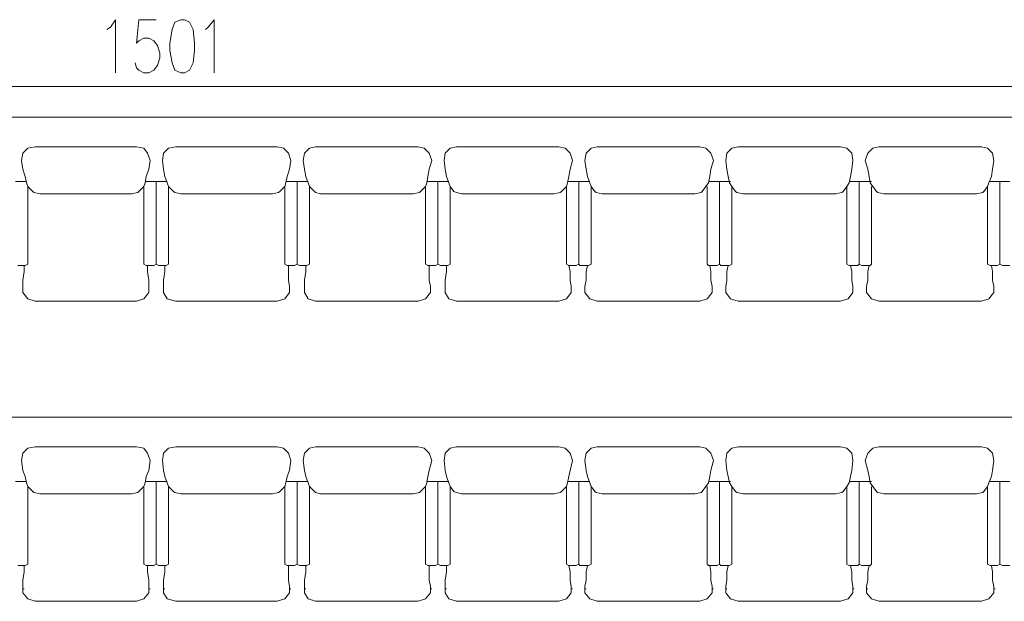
# Model space of a CAD drawing. Header units: inches. Extents: x -1441 to 3871, y -4351 to 2413.
# Tile 100 of 256: x 523 to 861, y -289 to -90. Entities that reach past the tile are written whole.
import ezdxf

# ---------------------------------------------------------------- set-up
doc = ezdxf.new("R2010")
doc.units = ezdxf.units.IN
doc.header["$MEASUREMENT"] = 0
doc.layers.add('at_Entity', color=7, linetype='Continuous')

msp = doc.modelspace()

# ---------------------------------------------------------------- linework, layer by layer
at = {"layer": 'at_Entity', "color": 7, "lineweight": 15}
for p, q in [((554.56748, -92.64181), (556.26099, -90.09917)), ((556.26099, -90.09917), (556.26099, -108.30316)), ((564.30395, -90.09917), (563.45481, -98.14213)), ((570.22883, -90.09917), (564.30395, -90.09917)), ((576.57828, -90.94354), (575.73392, -93.48618)), ((578.69636, -90.09917), (576.57828, -90.94354)), ((579.96529, -90.09917), (578.69636, -90.09917)), ((581.6588, -90.94354), (579.96529, -90.09917)), ((582.92774, -93.48618), (581.6588, -90.94354)), ((588.00825, -92.64181), (590.12633, -90.09917)), ((590.12633, -90.09917), (590.12633, -108.30316)), ((553.29854, -93.48618), (554.56748, -92.64181)), ((575.73392, -93.48618), (574.88478, -98.14213)), ((583.35231, -98.14213), (582.92774, -93.48618)), ((587.15912, -93.48618), (588.00825, -92.64181)), ((563.45481, -98.14213), (564.30395, -97.29776)), ((564.30395, -97.29776), (565.99745, -96.44862)), ((565.99745, -96.44862), (567.69096, -96.44862)), ((567.69096, -96.44862), (569.37969, -97.29776)), ((569.37969, -97.29776), (570.6534, -98.9865)), ((570.6534, -98.9865), (571.49777, -101.52914)), ((574.88478, -98.14213), (574.88478, -100.68)), ((574.88478, -100.68), (575.73392, -104.91615)), ((582.92774, -104.91615), (583.35231, -100.68)), ((583.35231, -100.68), (583.35231, -98.14213)), ((571.49777, -103.22265), (570.6534, -105.76052)), ((571.49777, -101.52914), (571.49777, -103.22265)), ((563.45481, -106.60966), (563.03501, -104.91615)), ((564.30395, -107.45402), (563.45481, -106.60966)), ((565.99745, -108.30316), (564.30395, -107.45402)), ((569.37969, -107.45402), (567.69096, -108.30316)), ((570.6534, -105.76052), (569.37969, -107.45402)), ((575.73392, -104.91615), (576.57828, -107.45402)), ((576.57828, -107.45402), (578.69636, -108.30316)), ((579.96529, -108.30316), (581.6588, -107.45402)), ((581.6588, -107.45402), (582.92774, -104.91615)), ((567.69096, -108.30316), (565.99745, -108.30316)), ((578.69636, -108.30316), (579.96529, -108.30316)), ((1316.48759, -112.95911), (-173.06748, -112.95911)), ((85.13726, -123.53994), (1055.3204, -123.53994)), ((526.20722, -134.12077), (524.51372, -135.81428)), ((528.7451, -133.70098), (526.20722, -134.12077)), ((563.45481, -133.70098), (528.7451, -133.70098)), ((565.99745, -134.12077), (563.45481, -133.70098)), ((567.26639, -135.81428), (565.99745, -134.12077)), ((574.46021, -134.12077), (572.77147, -135.81428)), ((577.00285, -133.70098), (574.46021, -134.12077)), ((611.71256, -133.70098), (577.00285, -133.70098)), ((613.82587, -134.12077), (611.71256, -133.70098)), ((615.51937, -135.81428), (613.82587, -134.12077)), ((622.71796, -134.12077), (621.02446, -135.81428)), ((624.83127, -133.70098), (622.71796, -134.12077)), ((659.96555, -133.70098), (624.83127, -133.70098)), ((662.08362, -134.12077), (659.96555, -133.70098)), ((663.77713, -135.81428), (662.08362, -134.12077)), ((670.97095, -134.12077), (669.27744, -135.81428)), ((673.08902, -133.70098), (670.97095, -134.12077)), ((708.21853, -133.70098), (673.08902, -133.70098)), ((710.3366, -134.12077), (708.21853, -133.70098)), ((712.03011, -135.81428), (710.3366, -134.12077)), ((719.22393, -134.12077), (717.5352, -135.81428)), ((721.34201, -133.70098), (719.22393, -134.12077)), ((756.47628, -133.70098), (721.34201, -133.70098)), ((758.59436, -134.12077), (756.47628, -133.70098)), ((760.28309, -135.81428), (758.59436, -134.12077)), ((767.48169, -134.12077), (765.78818, -135.81428)), ((769.59976, -133.70098), (767.48169, -134.12077)), ((804.72927, -133.70098), (769.59976, -133.70098)), ((806.84734, -134.12077), (804.72927, -133.70098)), ((808.54085, -135.81428), (806.84734, -134.12077)), ((815.73467, -134.12077), (814.04593, -135.81428)), ((817.85274, -133.70098), (815.73467, -134.12077)), ((852.98702, -133.70098), (817.85274, -133.70098)), ((855.1051, -134.12077), (852.98702, -133.70098)), ((856.79383, -135.81428), (855.1051, -134.12077)), ((524.51372, -135.81428), (524.08915, -138.35215)), ((568.11076, -138.35215), (567.26639, -135.81428)), ((572.77147, -135.81428), (572.3469, -138.35215)), ((616.36851, -138.35215), (615.51937, -135.81428)), ((621.02446, -135.81428), (620.59989, -138.35215)), ((664.62149, -138.35215), (663.77713, -135.81428)), ((669.27744, -135.81428), (668.85287, -138.35215)), ((712.87925, -138.35215), (712.03011, -135.81428)), ((717.5352, -135.81428), (717.11063, -138.35215)), ((761.13223, -138.35215), (760.28309, -135.81428)), ((765.78818, -135.81428), (765.36361, -138.35215)), ((808.96542, -138.35215), (808.54085, -135.81428)), ((814.04593, -135.81428), (813.1968, -138.35215)), ((857.2184, -138.35215), (856.79383, -135.81428)), ((524.08915, -138.35215), (524.51372, -141.3146)), ((524.51372, -141.3146), (525.35809, -143.85724)), ((567.69096, -141.3146), (566.84182, -143.85724)), ((568.11076, -138.35215), (567.69096, -141.3146)), ((572.3469, -138.35215), (572.77147, -141.3146)), ((572.77147, -141.3146), (573.19127, -143.85724)), ((615.94394, -141.3146), (615.09957, -143.85724)), ((616.36851, -138.35215), (615.94394, -141.3146)), ((620.59989, -138.35215), (621.02446, -141.3146)), ((621.02446, -141.3146), (621.44903, -143.85724)), ((663.77713, -141.3146), (663.35256, -143.85724)), ((664.62149, -138.35215), (663.77713, -141.3146)), ((668.85287, -138.35215), (669.27744, -141.3146)), ((669.27744, -141.3146), (669.70201, -143.85724)), ((712.03011, -141.3146), (711.61031, -143.85724)), ((712.87925, -138.35215), (712.03011, -141.3146)), ((717.11063, -138.35215), (717.5352, -141.3146)), ((717.5352, -141.3146), (717.95499, -143.85724)), ((760.28309, -141.3146), (759.8633, -143.85724)), ((761.13223, -138.35215), (760.28309, -141.3146)), ((765.36361, -138.35215), (765.78818, -141.3146)), ((765.78818, -141.3146), (766.21275, -143.85724)), ((808.54085, -141.3146), (808.11628, -143.85724)), ((808.96542, -138.35215), (808.54085, -141.3146)), ((813.1968, -138.35215), (814.04593, -141.3146)), ((814.04593, -141.3146), (814.46573, -143.85724)), ((856.79383, -141.3146), (856.37403, -143.85724)), ((857.2184, -138.35215), (856.79383, -141.3146)), ((525.78266, -145.97531), (525.35809, -143.85724)), ((566.84182, -143.85724), (566.41725, -145.97531)), ((574.04041, -145.97531), (573.19127, -143.85724)), ((615.09957, -143.85724), (614.675, -145.97531)), ((622.29339, -145.97531), (621.44903, -143.85724)), ((663.35256, -143.85724), (662.92799, -145.97531)), ((670.54638, -145.97531), (669.70201, -143.85724)), ((711.61031, -143.85724), (711.18574, -145.97531)), ((718.80413, -145.97531), (717.95499, -143.85724)), ((759.8633, -143.85724), (759.43873, -145.97531)), ((766.63732, -145.97531), (766.21275, -143.85724)), ((808.11628, -143.85724), (807.69171, -145.97531)), ((814.8903, -145.97531), (814.46573, -143.85724)), ((856.37403, -143.85724), (855.5249, -145.97531)), ((521.97585, -145.55075), (525.35809, -145.55075)), ((525.35809, -145.55075), (525.78266, -145.55075)), ((525.78266, -145.97531), (526.20722, -147.24425)), ((527.90073, -148.93776), (526.20722, -147.24425)), ((526.20722, -173.911), (526.20722, -147.24425)), ((565.99745, -147.24425), (564.30395, -148.93776)), ((566.41725, -145.97531), (565.99745, -147.24425)), ((565.99745, -173.911), (565.99745, -147.24425)), ((566.41725, -145.55075), (566.84182, -145.55075)), ((566.84182, -145.55075), (569.37969, -145.55075)), ((569.37969, -145.55075), (570.22883, -145.55075)), ((570.22883, -173.911), (570.22883, -145.55075)), ((570.22883, -145.55075), (573.61584, -145.55075)), ((570.22883, -173.911), (570.22883, -145.55075)), ((573.61584, -145.55075), (574.04041, -145.55075)), ((574.04041, -145.97531), (574.46021, -147.24425)), ((576.15371, -148.93776), (574.46021, -147.24425)), ((574.46021, -173.911), (574.46021, -147.24425)), ((614.25044, -147.24425), (612.55693, -148.93776)), ((614.675, -145.97531), (614.25044, -147.24425)), ((614.25044, -173.911), (614.25044, -147.24425)), ((614.675, -145.55075), (615.09957, -145.55075)), ((615.09957, -145.55075), (617.63745, -145.55075)), ((617.63745, -145.55075), (618.48181, -145.55075)), ((618.48181, -173.911), (618.48181, -145.55075)), ((618.48181, -145.55075), (621.86883, -145.55075)), ((618.48181, -173.911), (618.48181, -145.55075)), ((621.86883, -145.55075), (622.29339, -145.55075)), ((622.29339, -145.97531), (622.71796, -147.24425)), ((624.41147, -148.93776), (622.71796, -147.24425)), ((622.71796, -173.911), (622.71796, -147.24425)), ((662.50819, -147.24425), (660.80991, -148.93776)), ((662.92799, -145.97531), (662.50819, -147.24425)), ((662.50819, -173.911), (662.50819, -147.24425)), ((662.92799, -145.55075), (663.35256, -145.55075)), ((663.35256, -145.55075), (665.89043, -145.55075)), ((665.89043, -145.55075), (666.73957, -145.55075)), ((666.73957, -173.911), (666.73957, -145.55075)), ((666.73957, -145.55075), (670.12658, -145.55075)), ((666.73957, -173.911), (666.73957, -145.55075)), ((670.12658, -145.55075), (670.54638, -145.55075)), ((670.54638, -145.97531), (670.97095, -147.24425)), ((672.23988, -148.93776), (670.97095, -147.24425)), ((670.97095, -173.911), (670.97095, -147.24425)), ((710.76117, -147.24425), (709.06767, -148.93776)), ((711.18574, -145.97531), (710.76117, -147.24425)), ((710.76117, -173.911), (710.76117, -147.24425)), ((711.18574, -145.55075), (711.61031, -145.55075)), ((711.61031, -145.55075), (714.14818, -145.55075)), ((714.14818, -145.55075), (714.99255, -145.55075)), ((714.99255, -173.911), (714.99255, -145.55075)), ((714.99255, -145.55075), (718.37956, -145.55075)), ((714.99255, -173.911), (714.99255, -145.55075)), ((718.37956, -145.55075), (718.80413, -145.55075)), ((718.80413, -145.97531), (719.22393, -147.24425)), ((720.49764, -148.93776), (719.22393, -147.24425)), ((719.22393, -173.911), (719.22393, -147.24425)), ((758.59436, -147.24425), (757.32065, -148.93776)), ((759.43873, -145.97531), (758.59436, -147.24425)), ((759.01416, -173.911), (759.01416, -147.24425)), ((759.43873, -145.55075), (762.40117, -145.55075)), ((759.43873, -145.55075), (759.8633, -145.55075)), ((762.40117, -145.55075), (763.25031, -145.55075)), ((763.25031, -173.911), (763.25031, -145.55075)), ((763.25031, -145.55075), (766.63732, -145.55075)), ((763.25031, -173.911), (763.25031, -145.55075)), ((766.63732, -145.55075), (767.05712, -145.55075)), ((766.63732, -145.97531), (767.48169, -147.24425)), ((768.75062, -148.93776), (767.48169, -147.24425)), ((767.48169, -173.911), (767.48169, -147.24425)), ((806.84734, -147.24425), (805.57841, -148.93776)), ((807.69171, -145.97531), (806.84734, -147.24425)), ((806.84734, -173.911), (806.84734, -147.24425)), ((807.69171, -145.55075), (810.65415, -145.55075)), ((807.69171, -145.55075), (808.11628, -145.55075)), ((810.65415, -145.55075), (811.07872, -145.55075)), ((811.07872, -173.911), (811.07872, -145.55075)), ((811.07872, -145.55075), (814.8903, -145.55075)), ((811.07872, -173.911), (811.07872, -145.55075)), ((814.8903, -145.55075), (815.31487, -145.55075)), ((814.8903, -145.97531), (815.73467, -147.24425)), ((815.31487, -173.911), (815.31487, -147.24425)), ((817.00838, -148.93776), (815.73467, -147.24425)), ((855.1051, -147.24425), (853.83139, -148.93776)), ((855.5249, -145.97531), (855.1051, -147.24425)), ((855.1051, -173.911), (855.1051, -147.24425)), ((855.94947, -145.55075), (858.48734, -145.55075)), ((855.94947, -145.55075), (856.37403, -145.55075)), ((858.48734, -145.55075), (859.33648, -145.55075)), ((859.33648, -173.911), (859.33648, -145.55075)), ((859.33648, -145.55075), (862.71872, -145.55075)), ((859.33648, -173.911), (859.33648, -145.55075)), ((527.90073, -148.93776), (528.32053, -149.35756)), ((530.4386, -149.78212), (528.32053, -149.35756)), ((561.76607, -149.78212), (530.4386, -149.78212)), ((563.87938, -149.35756), (561.76607, -149.78212)), ((564.30395, -148.93776), (563.87938, -149.35756)), ((576.15371, -148.93776), (576.57828, -149.35756)), ((578.69636, -149.78212), (576.57828, -149.35756)), ((610.01906, -149.78212), (578.69636, -149.78212)), ((612.13713, -149.35756), (610.01906, -149.78212)), ((612.55693, -148.93776), (612.13713, -149.35756)), ((624.41147, -148.93776), (624.83127, -149.35756)), ((626.52477, -149.78212), (624.83127, -149.35756)), ((658.27204, -149.78212), (626.52477, -149.78212)), ((660.39012, -149.35756), (658.27204, -149.78212)), ((660.80991, -148.93776), (660.39012, -149.35756)), ((672.23988, -148.93776), (673.08902, -149.35756)), ((674.78253, -149.78212), (673.08902, -149.35756)), ((706.52979, -149.78212), (674.78253, -149.78212)), ((708.6431, -149.35756), (706.52979, -149.78212)), ((709.06767, -148.93776), (708.6431, -149.35756)), ((720.49764, -148.93776), (720.91744, -149.35756)), ((723.03551, -149.78212), (720.91744, -149.35756)), ((754.78278, -149.78212), (723.03551, -149.78212)), ((756.90085, -149.35756), (754.78278, -149.78212)), ((757.32065, -148.93776), (756.90085, -149.35756)), ((768.75062, -148.93776), (769.17519, -149.35756)), ((771.2885, -149.78212), (769.17519, -149.35756)), ((803.04053, -149.78212), (771.2885, -149.78212)), ((805.15384, -149.35756), (803.04053, -149.78212)), ((805.57841, -148.93776), (805.15384, -149.35756)), ((817.00838, -148.93776), (817.42818, -149.35756)), ((819.54625, -149.78212), (817.42818, -149.35756)), ((851.29352, -149.78212), (819.54625, -149.78212)), ((853.41159, -149.35756), (851.29352, -149.78212)), ((853.83139, -148.93776), (853.41159, -149.35756)), ((522.82021, -174.33557), (525.35809, -174.33557)), ((524.93829, -176.44887), (524.93829, -174.33557)), ((525.35809, -174.33557), (526.20722, -173.911)), ((565.99745, -173.911), (566.84182, -174.33557)), ((566.84182, -174.33557), (569.37969, -174.33557)), ((567.26639, -176.44887), (567.26639, -174.33557)), ((569.37969, -174.33557), (570.22883, -173.911)), ((570.22883, -173.911), (571.07797, -174.33557)), ((571.07797, -174.33557), (573.61584, -174.33557)), ((573.19127, -176.44887), (573.19127, -174.33557)), ((573.61584, -174.33557), (574.46021, -173.911)), ((614.25044, -173.911), (615.09957, -174.33557)), ((615.09957, -174.33557), (617.63745, -174.33557)), ((615.51937, -179.41132), (615.51937, -174.33557)), ((617.63745, -174.33557), (618.48181, -173.911)), ((618.48181, -173.911), (619.33095, -174.33557)), ((619.33095, -174.33557), (621.86883, -174.33557)), ((621.44903, -176.44887), (621.44903, -174.33557)), ((621.86883, -174.33557), (622.71796, -173.911)), ((662.50819, -173.911), (663.35256, -174.33557)), ((663.35256, -174.33557), (665.89043, -174.33557)), ((663.77713, -179.41132), (663.77713, -174.33557)), ((665.89043, -174.33557), (666.73957, -173.911)), ((666.73957, -173.911), (667.58394, -174.33557)), ((667.58394, -174.33557), (670.12658, -174.33557)), ((669.70201, -176.44887), (669.70201, -174.33557)), ((670.12658, -174.33557), (670.97095, -173.911)), ((710.76117, -173.911), (711.61031, -174.33557)), ((712.03011, -176.44887), (711.61031, -174.33557)), ((711.61031, -174.33557), (714.14818, -174.33557)), ((714.14818, -174.33557), (714.99255, -173.911)), ((714.99255, -173.911), (715.41712, -174.33557)), ((715.41712, -174.33557), (718.37956, -174.33557)), ((717.5352, -176.44887), (717.95499, -174.33557)), ((718.37956, -174.33557), (719.22393, -173.911)), ((759.01416, -173.911), (759.43873, -174.33557)), ((759.43873, -174.33557), (762.40117, -174.33557)), ((760.28309, -176.44887), (759.8633, -174.33557)), ((762.40117, -174.33557), (763.25031, -173.911)), ((763.25031, -173.911), (763.67011, -174.33557)), ((763.67011, -174.33557), (766.63732, -174.33557)), ((765.78818, -176.44887), (766.21275, -174.33557)), ((766.63732, -174.33557), (767.48169, -173.911)), ((806.84734, -173.911), (807.69171, -174.33557)), ((807.69171, -174.33557), (810.65415, -174.33557)), ((808.54085, -176.44887), (808.11628, -174.33557)), ((810.65415, -174.33557), (811.07872, -173.911)), ((811.07872, -173.911), (811.92786, -174.33557)), ((811.92786, -174.33557), (814.8903, -174.33557)), ((814.04593, -176.44887), (814.46573, -174.33557)), ((814.8903, -174.33557), (815.31487, -173.911)), ((855.1051, -173.911), (855.94947, -174.33557)), ((855.94947, -174.33557), (858.48734, -174.33557)), ((856.79383, -176.44887), (856.37403, -174.33557)), ((858.48734, -174.33557), (859.33648, -173.911)), ((859.33648, -173.911), (860.18084, -174.33557)), ((860.18084, -174.33557), (862.71872, -174.33557)), ((524.51372, -179.41132), (524.93829, -176.44887)), ((567.69096, -179.41132), (567.26639, -176.44887)), ((572.77147, -179.41132), (573.19127, -176.44887)), ((621.02446, -179.41132), (621.44903, -176.44887)), ((669.27744, -179.41132), (669.70201, -176.44887)), ((712.03011, -179.41132), (712.03011, -176.44887)), ((717.5352, -179.41132), (717.5352, -176.44887)), ((760.28309, -179.41132), (760.28309, -176.44887)), ((765.78818, -179.41132), (765.78818, -176.44887)), ((808.54085, -179.41132), (808.54085, -176.44887)), ((814.04593, -179.41132), (814.04593, -176.44887)), ((856.79383, -179.41132), (856.79383, -176.44887)), ((524.51372, -181.52939), (524.51372, -179.41132)), ((524.51372, -182.79833), (524.51372, -181.52939)), ((524.51372, -181.95396), (524.51372, -182.37376)), ((567.69096, -181.52939), (567.69096, -179.41132)), ((567.69096, -182.79833), (567.69096, -181.52939)), ((567.69096, -181.95396), (567.69096, -182.37376)), ((572.77147, -181.52939), (572.77147, -179.41132)), ((572.77147, -182.79833), (572.77147, -181.52939)), ((572.77147, -181.95396), (572.77147, -182.37376)), ((615.94394, -181.52939), (615.51937, -179.41132)), ((615.94394, -182.79833), (615.94394, -181.52939)), ((615.94394, -181.95396), (615.94394, -182.37376)), ((621.02446, -181.52939), (621.02446, -179.41132)), ((621.02446, -182.79833), (621.02446, -181.52939)), ((621.02446, -181.95396), (621.02446, -182.37376)), ((664.2017, -181.52939), (663.77713, -179.41132)), ((664.2017, -182.79833), (664.2017, -181.52939)), ((664.2017, -181.95396), (664.2017, -182.37376)), ((669.27744, -181.52939), (669.27744, -179.41132)), ((669.27744, -182.79833), (669.27744, -181.52939)), ((669.27744, -181.95396), (669.27744, -182.37376)), ((712.45468, -181.52939), (712.03011, -179.41132)), ((712.45468, -182.79833), (712.45468, -181.52939)), ((712.45468, -181.95396), (712.45468, -182.37376)), ((717.11063, -181.52939), (717.5352, -179.41132)), ((717.11063, -182.79833), (717.11063, -181.52939)), ((717.11063, -181.95396), (717.11063, -182.37376)), ((760.70766, -181.52939), (760.28309, -179.41132)), ((760.70766, -182.79833), (760.70766, -181.52939)), ((760.70766, -181.95396), (760.70766, -182.37376)), ((765.36361, -181.52939), (765.78818, -179.41132)), ((765.36361, -182.79833), (765.36361, -181.52939)), ((765.36361, -181.95396), (765.36361, -182.37376)), ((808.96542, -181.52939), (808.54085, -179.41132)), ((808.96542, -182.79833), (808.96542, -181.52939)), ((808.96542, -181.95396), (808.96542, -182.37376)), ((813.62137, -181.52939), (814.04593, -179.41132)), ((813.62137, -182.79833), (813.62137, -181.52939)), ((813.62137, -181.95396), (813.62137, -182.37376)), ((857.2184, -181.52939), (856.79383, -179.41132)), ((857.2184, -182.79833), (857.2184, -181.52939)), ((857.2184, -181.95396), (857.2184, -182.37376)), ((524.51372, -182.79833), (524.51372, -183.64747)), ((526.20722, -185.76554), (524.51372, -183.64747)), ((567.69096, -183.64747), (565.99745, -185.76554)), ((567.69096, -182.79833), (567.69096, -183.64747)), ((572.77147, -182.79833), (572.77147, -183.64747)), ((574.04041, -185.76554), (572.77147, -183.64747)), ((615.94394, -183.64747), (614.25044, -185.76554)), ((615.94394, -182.79833), (615.94394, -183.64747)), ((621.02446, -182.79833), (621.02446, -183.64747)), ((622.29339, -185.76554), (621.02446, -183.64747)), ((664.2017, -183.64747), (662.50819, -185.76554)), ((664.2017, -182.79833), (664.2017, -183.64747)), ((669.27744, -182.79833), (669.27744, -183.64747)), ((670.54638, -185.76554), (669.27744, -183.64747)), ((712.45468, -183.64747), (710.76117, -185.76554)), ((712.45468, -182.79833), (712.45468, -183.64747)), ((717.11063, -182.79833), (717.11063, -183.64747)), ((718.80413, -185.76554), (717.11063, -183.64747)), ((760.70766, -183.64747), (759.01416, -185.76554)), ((760.70766, -182.79833), (760.70766, -183.64747)), ((765.36361, -182.79833), (765.36361, -183.64747)), ((767.05712, -185.76554), (765.36361, -183.64747)), ((808.96542, -183.64747), (807.27191, -185.76554)), ((808.96542, -182.79833), (808.96542, -183.64747)), ((813.62137, -182.79833), (813.62137, -183.64747)), ((815.31487, -185.76554), (813.62137, -183.64747)), ((857.2184, -183.64747), (855.5249, -185.76554)), ((857.2184, -182.79833), (857.2184, -183.64747)), ((528.7451, -186.60991), (526.20722, -185.76554)), ((563.45481, -186.60991), (528.7451, -186.60991)), ((565.99745, -185.76554), (563.45481, -186.60991)), ((577.00285, -186.60991), (574.04041, -185.76554)), ((611.71256, -186.60991), (577.00285, -186.60991)), ((614.25044, -185.76554), (611.71256, -186.60991)), ((624.83127, -186.60991), (622.29339, -185.76554)), ((659.96555, -186.60991), (624.83127, -186.60991)), ((662.50819, -185.76554), (659.96555, -186.60991)), ((673.08902, -186.60991), (670.54638, -185.76554)), ((708.21853, -186.60991), (673.08902, -186.60991)), ((710.76117, -185.76554), (708.21853, -186.60991)), ((721.34201, -186.60991), (718.80413, -185.76554)), ((756.47628, -186.60991), (721.34201, -186.60991)), ((759.01416, -185.76554), (756.47628, -186.60991)), ((769.59976, -186.60991), (767.05712, -185.76554)), ((804.72927, -186.60991), (769.59976, -186.60991)), ((807.27191, -185.76554), (804.72927, -186.60991)), ((817.85274, -186.60991), (815.31487, -185.76554)), ((852.98702, -186.60991), (817.85274, -186.60991)), ((855.5249, -185.76554), (852.98702, -186.60991)), ((85.13726, -226.40013), (1055.3204, -226.40013)), ((524.51372, -238.67447), (524.08915, -241.21235)), ((526.20722, -236.98097), (524.51372, -238.67447)), ((528.7451, -236.5564), (526.20722, -236.98097)), ((563.45481, -236.5564), (528.7451, -236.5564)), ((565.99745, -236.98097), (563.45481, -236.5564)), ((567.26639, -238.67447), (565.99745, -236.98097)), ((568.11076, -241.21235), (567.26639, -238.67447)), ((572.77147, -238.67447), (572.3469, -241.21235)), ((574.46021, -236.98097), (572.77147, -238.67447)), ((577.00285, -236.5564), (574.46021, -236.98097)), ((611.71256, -236.5564), (577.00285, -236.5564)), ((613.82587, -236.98097), (611.71256, -236.5564)), ((615.51937, -238.67447), (613.82587, -236.98097)), ((616.36851, -241.21235), (615.51937, -238.67447)), ((621.02446, -238.67447), (620.59989, -241.21235)), ((622.71796, -236.98097), (621.02446, -238.67447)), ((624.83127, -236.5564), (622.71796, -236.98097)), ((659.96555, -236.5564), (624.83127, -236.5564)), ((662.08362, -236.98097), (659.96555, -236.5564)), ((663.77713, -238.67447), (662.08362, -236.98097)), ((664.62149, -241.21235), (663.77713, -238.67447)), ((669.27744, -238.67447), (668.85287, -241.21235)), ((670.97095, -236.98097), (669.27744, -238.67447)), ((673.08902, -236.5564), (670.97095, -236.98097)), ((708.21853, -236.5564), (673.08902, -236.5564)), ((710.3366, -236.98097), (708.21853, -236.5564)), ((712.03011, -238.67447), (710.3366, -236.98097)), ((712.87925, -241.21235), (712.03011, -238.67447)), ((717.5352, -238.67447), (717.11063, -241.21235)), ((719.22393, -236.98097), (717.5352, -238.67447)), ((721.34201, -236.5564), (719.22393, -236.98097)), ((756.47628, -236.5564), (721.34201, -236.5564)), ((758.59436, -236.98097), (756.47628, -236.5564)), ((760.28309, -238.67447), (758.59436, -236.98097)), ((761.13223, -241.21235), (760.28309, -238.67447)), ((765.78818, -238.67447), (765.36361, -241.21235)), ((767.48169, -236.98097), (765.78818, -238.67447)), ((769.59976, -236.5564), (767.48169, -236.98097)), ((804.72927, -236.5564), (769.59976, -236.5564)), ((806.84734, -236.98097), (804.72927, -236.5564)), ((808.54085, -238.67447), (806.84734, -236.98097)), ((808.96542, -241.21235), (808.54085, -238.67447)), ((814.04593, -238.67447), (813.1968, -241.21235)), ((815.73467, -236.98097), (814.04593, -238.67447)), ((817.85274, -236.5564), (815.73467, -236.98097)), ((852.98702, -236.5564), (817.85274, -236.5564)), ((855.1051, -236.98097), (852.98702, -236.5564)), ((856.79383, -238.67447), (855.1051, -236.98097)), ((857.2184, -241.21235), (856.79383, -238.67447)), ((524.08915, -241.21235), (524.51372, -244.59936)), ((568.11076, -241.21235), (567.69096, -244.59936)), ((572.3469, -241.21235), (572.77147, -244.59936)), ((616.36851, -241.21235), (615.94394, -244.59936)), ((620.59989, -241.21235), (621.02446, -244.59936)), ((664.62149, -241.21235), (663.77713, -244.59936)), ((668.85287, -241.21235), (669.27744, -244.59936)), ((712.87925, -241.21235), (712.03011, -244.59936)), ((717.11063, -241.21235), (717.5352, -244.59936)), ((761.13223, -241.21235), (760.28309, -244.59936)), ((765.36361, -241.21235), (765.78818, -244.59936)), ((808.96542, -241.21235), (808.54085, -244.59936)), ((813.1968, -241.21235), (814.04593, -244.59936)), ((857.2184, -241.21235), (856.79383, -244.59936)), ((524.51372, -244.59936), (525.35809, -246.71743)), ((567.69096, -244.59936), (566.84182, -246.71743)), ((572.77147, -244.59936), (573.19127, -246.71743)), ((615.94394, -244.59936), (615.09957, -246.71743)), ((621.02446, -244.59936), (621.44903, -246.71743)), ((663.77713, -244.59936), (663.35256, -246.71743)), ((669.27744, -244.59936), (669.70201, -246.71743)), ((712.03011, -244.59936), (711.61031, -246.71743)), ((717.5352, -244.59936), (717.95499, -246.71743)), ((760.28309, -244.59936), (759.8633, -246.71743)), ((765.78818, -244.59936), (766.21275, -246.71743)), ((808.54085, -244.59936), (808.11628, -246.71743)), ((814.04593, -244.59936), (814.46573, -246.71743)), ((856.79383, -244.59936), (856.37403, -246.71743)), ((521.97585, -248.41094), (525.35809, -248.41094)), ((525.78266, -248.83074), (525.35809, -246.71743)), ((525.35809, -248.41094), (525.78266, -248.41094)), ((525.78266, -248.83074), (526.20722, -250.10444)), ((566.41725, -248.83074), (565.99745, -250.10444)), ((566.84182, -246.71743), (566.41725, -248.83074)), ((566.41725, -248.41094), (566.84182, -248.41094)), ((566.84182, -248.41094), (569.37969, -248.41094)), ((569.37969, -248.41094), (570.22883, -248.41094)), ((570.22883, -276.77119), (570.22883, -248.41094)), ((570.22883, -248.41094), (573.61584, -248.41094)), ((570.22883, -276.77119), (570.22883, -248.41094)), ((574.04041, -248.83074), (573.19127, -246.71743)), ((573.61584, -248.41094), (574.04041, -248.41094)), ((574.04041, -248.83074), (574.46021, -250.10444)), ((614.675, -248.83074), (614.25044, -250.10444)), ((615.09957, -246.71743), (614.675, -248.83074)), ((614.675, -248.41094), (615.09957, -248.41094)), ((615.09957, -248.41094), (617.63745, -248.41094)), ((617.63745, -248.41094), (618.48181, -248.41094)), ((618.48181, -276.77119), (618.48181, -248.41094)), ((618.48181, -248.41094), (621.86883, -248.41094)), ((618.48181, -276.77119), (618.48181, -248.41094)), ((622.29339, -248.83074), (621.44903, -246.71743)), ((621.86883, -248.41094), (622.29339, -248.41094)), ((622.29339, -248.83074), (622.71796, -250.10444)), ((662.92799, -248.83074), (662.50819, -250.10444)), ((663.35256, -246.71743), (662.92799, -248.83074)), ((662.92799, -248.41094), (663.35256, -248.41094)), ((663.35256, -248.41094), (665.89043, -248.41094)), ((665.89043, -248.41094), (666.73957, -248.41094)), ((666.73957, -276.77119), (666.73957, -248.41094)), ((666.73957, -248.41094), (670.12658, -248.41094)), ((666.73957, -276.77119), (666.73957, -248.41094)), ((670.54638, -248.83074), (669.70201, -246.71743)), ((670.12658, -248.41094), (670.54638, -248.41094)), ((670.54638, -248.83074), (670.97095, -250.10444)), ((711.18574, -248.83074), (710.76117, -250.10444)), ((711.61031, -246.71743), (711.18574, -248.83074)), ((711.18574, -248.41094), (711.61031, -248.41094)), ((711.61031, -248.41094), (714.14818, -248.41094)), ((714.14818, -248.41094), (714.99255, -248.41094)), ((714.99255, -276.77119), (714.99255, -248.41094)), ((714.99255, -248.41094), (718.37956, -248.41094)), ((714.99255, -276.77119), (714.99255, -248.41094)), ((718.80413, -248.83074), (717.95499, -246.71743)), ((718.37956, -248.41094), (718.80413, -248.41094)), ((718.80413, -248.83074), (719.22393, -250.10444)), ((759.43873, -248.83074), (758.59436, -250.10444)), ((759.8633, -246.71743), (759.43873, -248.83074)), ((759.43873, -248.41094), (762.40117, -248.41094)), ((759.43873, -248.41094), (759.8633, -248.41094)), ((762.40117, -248.41094), (763.25031, -248.41094)), ((763.25031, -276.77119), (763.25031, -248.41094)), ((763.25031, -248.41094), (766.63732, -248.41094)), ((763.25031, -276.77119), (763.25031, -248.41094)), ((766.63732, -248.83074), (766.21275, -246.71743)), ((766.63732, -248.41094), (767.05712, -248.41094)), ((766.63732, -248.83074), (767.48169, -250.10444)), ((807.69171, -248.83074), (806.84734, -250.10444)), ((808.11628, -246.71743), (807.69171, -248.83074)), ((807.69171, -248.41094), (810.65415, -248.41094)), ((807.69171, -248.41094), (808.11628, -248.41094)), ((810.65415, -248.41094), (811.07872, -248.41094)), ((811.07872, -276.77119), (811.07872, -248.41094)), ((811.07872, -248.41094), (814.8903, -248.41094)), ((811.07872, -276.77119), (811.07872, -248.41094)), ((814.8903, -248.83074), (814.46573, -246.71743)), ((814.8903, -248.41094), (815.31487, -248.41094)), ((814.8903, -248.83074), (815.73467, -250.10444)), ((855.5249, -248.83074), (855.1051, -250.10444)), ((856.37403, -246.71743), (855.5249, -248.83074)), ((855.94947, -248.41094), (858.48734, -248.41094)), ((855.94947, -248.41094), (856.37403, -248.41094)), ((858.48734, -248.41094), (859.33648, -248.41094)), ((859.33648, -276.77119), (859.33648, -248.41094)), ((859.33648, -248.41094), (862.71872, -248.41094)), ((859.33648, -276.77119), (859.33648, -248.41094)), ((527.90073, -251.79318), (526.20722, -250.10444)), ((526.20722, -276.77119), (526.20722, -250.10444)), ((527.90073, -251.79318), (528.32053, -252.21775)), ((530.4386, -252.64232), (528.32053, -252.21775)), ((561.76607, -252.64232), (530.4386, -252.64232)), ((563.87938, -252.21775), (561.76607, -252.64232)), ((564.30395, -251.79318), (563.87938, -252.21775)), ((565.99745, -250.10444), (564.30395, -251.79318)), ((565.99745, -276.77119), (565.99745, -250.10444)), ((576.15371, -251.79318), (574.46021, -250.10444)), ((574.46021, -276.77119), (574.46021, -250.10444)), ((576.15371, -251.79318), (576.57828, -252.21775)), ((578.69636, -252.64232), (576.57828, -252.21775)), ((610.01906, -252.64232), (578.69636, -252.64232)), ((612.13713, -252.21775), (610.01906, -252.64232)), ((612.55693, -251.79318), (612.13713, -252.21775)), ((614.25044, -250.10444), (612.55693, -251.79318)), ((614.25044, -276.77119), (614.25044, -250.10444)), ((624.41147, -251.79318), (622.71796, -250.10444)), ((622.71796, -276.77119), (622.71796, -250.10444)), ((624.41147, -251.79318), (624.83127, -252.21775)), ((626.52477, -252.64232), (624.83127, -252.21775)), ((658.27204, -252.64232), (626.52477, -252.64232)), ((660.39012, -252.21775), (658.27204, -252.64232)), ((660.80991, -251.79318), (660.39012, -252.21775)), ((662.50819, -250.10444), (660.80991, -251.79318)), ((662.50819, -276.77119), (662.50819, -250.10444)), ((672.23988, -251.79318), (670.97095, -250.10444)), ((670.97095, -276.77119), (670.97095, -250.10444)), ((672.23988, -251.79318), (673.08902, -252.21775)), ((674.78253, -252.64232), (673.08902, -252.21775)), ((706.52979, -252.64232), (674.78253, -252.64232)), ((708.6431, -252.21775), (706.52979, -252.64232)), ((709.06767, -251.79318), (708.6431, -252.21775)), ((710.76117, -250.10444), (709.06767, -251.79318)), ((710.76117, -276.77119), (710.76117, -250.10444)), ((720.49764, -251.79318), (719.22393, -250.10444)), ((719.22393, -276.77119), (719.22393, -250.10444)), ((720.49764, -251.79318), (720.91744, -252.21775)), ((723.03551, -252.64232), (720.91744, -252.21775)), ((754.78278, -252.64232), (723.03551, -252.64232)), ((756.90085, -252.21775), (754.78278, -252.64232)), ((757.32065, -251.79318), (756.90085, -252.21775)), ((758.59436, -250.10444), (757.32065, -251.79318)), ((759.01416, -276.77119), (759.01416, -250.10444)), ((768.75062, -251.79318), (767.48169, -250.10444)), ((767.48169, -276.77119), (767.48169, -250.10444)), ((768.75062, -251.79318), (769.17519, -252.21775)), ((771.2885, -252.64232), (769.17519, -252.21775)), ((803.04053, -252.64232), (771.2885, -252.64232)), ((805.15384, -252.21775), (803.04053, -252.64232)), ((805.57841, -251.79318), (805.15384, -252.21775)), ((806.84734, -250.10444), (805.57841, -251.79318)), ((806.84734, -276.77119), (806.84734, -250.10444)), ((815.31487, -276.77119), (815.31487, -250.10444)), ((817.00838, -251.79318), (815.73467, -250.10444)), ((817.00838, -251.79318), (817.42818, -252.21775)), ((819.54625, -252.64232), (817.42818, -252.21775)), ((851.29352, -252.64232), (819.54625, -252.64232)), ((853.41159, -252.21775), (851.29352, -252.64232)), ((853.83139, -251.79318), (853.41159, -252.21775)), ((855.1051, -250.10444), (853.83139, -251.79318)), ((855.1051, -276.77119), (855.1051, -250.10444)), ((522.82021, -277.19576), (525.35809, -277.19576)), ((524.51372, -282.27151), (524.93829, -279.30907)), ((524.93829, -279.30907), (524.93829, -277.19576)), ((525.35809, -277.19576), (526.20722, -276.77119)), ((565.99745, -276.77119), (566.84182, -277.19576)), ((566.84182, -277.19576), (569.37969, -277.19576)), ((567.26639, -279.30907), (567.26639, -277.19576)), ((567.69096, -282.27151), (567.26639, -279.30907)), ((569.37969, -277.19576), (570.22883, -276.77119)), ((570.22883, -276.77119), (571.07797, -277.19576)), ((571.07797, -277.19576), (573.61584, -277.19576)), ((572.77147, -282.27151), (573.19127, -279.30907)), ((573.19127, -279.30907), (573.19127, -277.19576)), ((573.61584, -277.19576), (574.46021, -276.77119)), ((614.25044, -276.77119), (615.09957, -277.19576)), ((615.09957, -277.19576), (617.63745, -277.19576)), ((615.51937, -282.27151), (615.51937, -277.19576)), ((617.63745, -277.19576), (618.48181, -276.77119)), ((618.48181, -276.77119), (619.33095, -277.19576)), ((619.33095, -277.19576), (621.86883, -277.19576)), ((621.02446, -282.27151), (621.44903, -279.30907)), ((621.44903, -279.30907), (621.44903, -277.19576)), ((621.86883, -277.19576), (622.71796, -276.77119)), ((662.50819, -276.77119), (663.35256, -277.19576)), ((663.35256, -277.19576), (665.89043, -277.19576)), ((663.77713, -282.27151), (663.77713, -277.19576)), ((665.89043, -277.19576), (666.73957, -276.77119)), ((666.73957, -276.77119), (667.58394, -277.19576)), ((667.58394, -277.19576), (670.12658, -277.19576)), ((669.27744, -282.27151), (669.70201, -279.30907)), ((669.70201, -279.30907), (669.70201, -277.19576)), ((670.12658, -277.19576), (670.97095, -276.77119)), ((710.76117, -276.77119), (711.61031, -277.19576)), ((712.03011, -279.30907), (711.61031, -277.19576)), ((711.61031, -277.19576), (714.14818, -277.19576)), ((712.03011, -282.27151), (712.03011, -279.30907)), ((714.14818, -277.19576), (714.99255, -276.77119)), ((714.99255, -276.77119), (715.41712, -277.19576)), ((715.41712, -277.19576), (718.37956, -277.19576)), ((717.5352, -279.30907), (717.95499, -277.19576)), ((717.5352, -282.27151), (717.5352, -279.30907)), ((718.37956, -277.19576), (719.22393, -276.77119)), ((759.01416, -276.77119), (759.43873, -277.19576)), ((759.43873, -277.19576), (762.40117, -277.19576)), ((760.28309, -279.30907), (759.8633, -277.19576)), ((760.28309, -282.27151), (760.28309, -279.30907)), ((762.40117, -277.19576), (763.25031, -276.77119)), ((763.25031, -276.77119), (763.67011, -277.19576)), ((763.67011, -277.19576), (766.63732, -277.19576)), ((765.78818, -279.30907), (766.21275, -277.19576)), ((765.78818, -282.27151), (765.78818, -279.30907)), ((766.63732, -277.19576), (767.48169, -276.77119)), ((806.84734, -276.77119), (807.69171, -277.19576)), ((807.69171, -277.19576), (810.65415, -277.19576)), ((808.54085, -279.30907), (808.11628, -277.19576)), ((808.54085, -282.27151), (808.54085, -279.30907)), ((810.65415, -277.19576), (811.07872, -276.77119)), ((811.07872, -276.77119), (811.92786, -277.19576)), ((811.92786, -277.19576), (814.8903, -277.19576)), ((814.04593, -279.30907), (814.46573, -277.19576)), ((814.04593, -282.27151), (814.04593, -279.30907)), ((814.8903, -277.19576), (815.31487, -276.77119)), ((855.1051, -276.77119), (855.94947, -277.19576)), ((855.94947, -277.19576), (858.48734, -277.19576)), ((856.79383, -279.30907), (856.37403, -277.19576)), ((856.79383, -282.27151), (856.79383, -279.30907)), ((858.48734, -277.19576), (859.33648, -276.77119)), ((859.33648, -276.77119), (860.18084, -277.19576)), ((860.18084, -277.19576), (862.71872, -277.19576)), ((524.51372, -284.38958), (524.51372, -282.27151)), ((567.69096, -284.38958), (567.69096, -282.27151)), ((572.77147, -284.38958), (572.77147, -282.27151)), ((615.94394, -284.38958), (615.51937, -282.27151)), ((621.02446, -284.38958), (621.02446, -282.27151)), ((664.2017, -284.38958), (663.77713, -282.27151)), ((669.27744, -284.38958), (669.27744, -282.27151)), ((712.45468, -284.38958), (712.03011, -282.27151)), ((717.11063, -284.38958), (717.5352, -282.27151)), ((760.70766, -284.38958), (760.28309, -282.27151)), ((765.36361, -284.38958), (765.78818, -282.27151)), ((808.96542, -284.38958), (808.54085, -282.27151)), ((813.62137, -284.38958), (814.04593, -282.27151)), ((857.2184, -284.38958), (856.79383, -282.27151)), ((524.51372, -285.65852), (524.51372, -284.38958)), ((524.51372, -285.23395), (524.93829, -285.23395)), ((524.51372, -285.65852), (524.51372, -286.50766)), ((526.20722, -288.62096), (524.51372, -286.50766)), ((567.69096, -286.50766), (565.99745, -288.62096)), ((567.69096, -285.65852), (567.69096, -284.38958)), ((567.69096, -285.23395), (568.11076, -285.23395)), ((567.69096, -285.65852), (567.69096, -286.50766)), ((572.77147, -285.65852), (572.77147, -284.38958)), ((572.77147, -285.23395), (573.19127, -285.23395)), ((572.77147, -285.65852), (572.77147, -286.50766)), ((574.04041, -288.62096), (572.77147, -286.50766)), ((615.94394, -286.50766), (614.25044, -288.62096)), ((615.94394, -285.65852), (615.94394, -284.38958)), ((615.94394, -285.23395), (616.36851, -285.23395)), ((615.94394, -285.65852), (615.94394, -286.50766)), ((621.02446, -285.65852), (621.02446, -284.38958)), ((621.02446, -285.23395), (621.44903, -285.23395)), ((621.02446, -285.65852), (621.02446, -286.50766)), ((622.29339, -288.62096), (621.02446, -286.50766)), ((664.2017, -286.50766), (662.50819, -288.62096)), ((664.2017, -285.65852), (664.2017, -284.38958)), ((664.2017, -285.23395), (664.62149, -285.23395)), ((664.2017, -285.65852), (664.2017, -286.50766)), ((669.27744, -285.65852), (669.27744, -284.38958)), ((669.27744, -285.23395), (669.70201, -285.23395)), ((669.27744, -285.65852), (669.27744, -286.50766)), ((670.54638, -288.62096), (669.27744, -286.50766)), ((712.45468, -286.50766), (710.76117, -288.62096)), ((712.45468, -285.65852), (712.45468, -284.38958)), ((712.45468, -285.23395), (712.87925, -285.23395)), ((712.45468, -285.65852), (712.45468, -286.50766)), ((717.11063, -285.65852), (717.11063, -284.38958)), ((717.11063, -285.23395), (717.5352, -285.23395)), ((717.11063, -285.65852), (717.11063, -286.50766)), ((718.80413, -288.62096), (717.11063, -286.50766)), ((760.70766, -286.50766), (759.01416, -288.62096)), ((760.70766, -285.65852), (760.70766, -284.38958)), ((760.70766, -285.23395), (761.13223, -285.23395)), ((760.70766, -285.65852), (760.70766, -286.50766)), ((765.36361, -285.65852), (765.36361, -284.38958)), ((765.36361, -285.23395), (765.78818, -285.23395)), ((765.36361, -285.65852), (765.36361, -286.50766)), ((767.05712, -288.62096), (765.36361, -286.50766)), ((808.96542, -286.50766), (807.27191, -288.62096)), ((808.96542, -285.65852), (808.96542, -284.38958)), ((808.96542, -285.23395), (809.38522, -285.23395)), ((808.96542, -285.65852), (808.96542, -286.50766)), ((813.62137, -285.65852), (813.62137, -284.38958)), ((813.62137, -285.23395), (814.04593, -285.23395)), ((813.62137, -285.65852), (813.62137, -286.50766)), ((815.31487, -288.62096), (813.62137, -286.50766)), ((857.2184, -286.50766), (855.5249, -288.62096)), ((857.2184, -285.65852), (857.2184, -284.38958)), ((857.2184, -285.23395), (857.64297, -285.23395)), ((857.2184, -285.65852), (857.2184, -286.50766)), ((528.7451, -289.4701), (526.20722, -288.62096)), ((563.45481, -289.4701), (528.7451, -289.4701)), ((565.99745, -288.62096), (563.45481, -289.4701)), ((577.00285, -289.4701), (574.04041, -288.62096)), ((611.71256, -289.4701), (577.00285, -289.4701)), ((614.25044, -288.62096), (611.71256, -289.4701)), ((624.83127, -289.4701), (622.29339, -288.62096)), ((659.96555, -289.4701), (624.83127, -289.4701)), ((662.50819, -288.62096), (659.96555, -289.4701)), ((673.08902, -289.4701), (670.54638, -288.62096)), ((708.21853, -289.4701), (673.08902, -289.4701)), ((710.76117, -288.62096), (708.21853, -289.4701)), ((721.34201, -289.4701), (718.80413, -288.62096)), ((756.47628, -289.4701), (721.34201, -289.4701)), ((759.01416, -288.62096), (756.47628, -289.4701)), ((769.59976, -289.4701), (767.05712, -288.62096)), ((804.72927, -289.4701), (769.59976, -289.4701)), ((807.27191, -288.62096), (804.72927, -289.4701)), ((817.85274, -289.4701), (815.31487, -288.62096)), ((852.98702, -289.4701), (817.85274, -289.4701)), ((855.5249, -288.62096), (852.98702, -289.4701))]:
    msp.add_line(p, q, dxfattribs=at)

doc.saveas('drawing.dxf')
